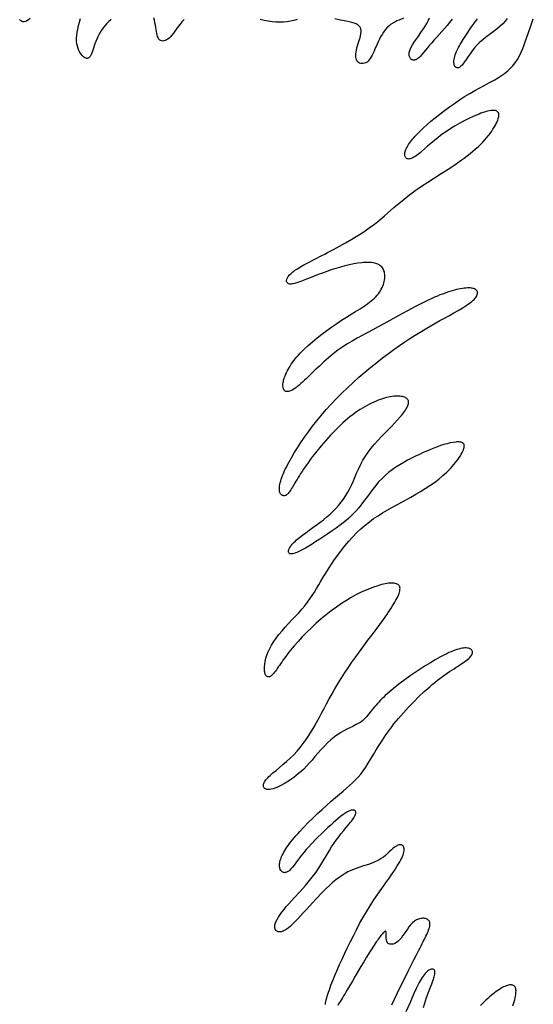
# Model space of a CAD drawing. Extents: x -97 to 99, y -93 to 98.
# Tile 29 of 163: x -95 to -90, y 16 to 26. Entities that reach past the tile are written whole.
import ezdxf

# ---------------------------------------------------------------- set-up
doc = ezdxf.new("R2010")
doc.units = 0
doc.layers.add('LAYER_03', color=5, linetype='CONTINUOUS')

msp = doc.modelspace()

# ---------------------------------------------------------------- linework, layer by layer
at = {"layer": 'LAYER_03'}
for points in [[(-95.138, 26.447), (-95.155, 26.434), (-95.171, 26.424), (-95.186, 26.417), (-95.201, 26.414), (-95.207, 26.414), (-95.214, 26.414), (-95.22, 26.416), (-95.226, 26.418), (-95.232, 26.422), (-95.238, 26.426), (-95.243, 26.432), (-95.248, 26.438)], [(-94.281, 26.438), (-94.305, 26.416), (-94.327, 26.394), (-94.348, 26.371), (-94.366, 26.348), (-94.382, 26.325), (-94.397, 26.301), (-94.411, 26.277), (-94.422, 26.253), (-94.433, 26.229), (-94.443, 26.205), (-94.452, 26.181), (-94.467, 26.135), (-94.474, 26.113), (-94.481, 26.093), (-94.488, 26.075), (-94.496, 26.059), (-94.504, 26.046), (-94.513, 26.036), (-94.518, 26.032), (-94.523, 26.029), (-94.528, 26.028), (-94.534, 26.027), (-94.54, 26.027), (-94.546, 26.029), (-94.559, 26.034), (-94.573, 26.043), (-94.586, 26.056), (-94.599, 26.071), (-94.611, 26.089), (-94.622, 26.109), (-94.631, 26.132), (-94.638, 26.156), (-94.643, 26.182), (-94.646, 26.21), (-94.646, 26.24), (-94.645, 26.271), (-94.641, 26.303), (-94.635, 26.337), (-94.627, 26.373), (-94.616, 26.409), (-94.604, 26.447)], [(-93.511, 26.438), (-93.533, 26.413), (-93.553, 26.388), (-93.572, 26.363), (-93.59, 26.338), (-93.607, 26.314), (-93.623, 26.292), (-93.639, 26.273), (-93.654, 26.256), (-93.669, 26.241), (-93.684, 26.23), (-93.698, 26.221), (-93.711, 26.215), (-93.724, 26.211), (-93.736, 26.21), (-93.747, 26.211), (-93.757, 26.214), (-93.766, 26.219), (-93.773, 26.226), (-93.78, 26.235), (-93.786, 26.246), (-93.79, 26.259), (-93.795, 26.274), (-93.799, 26.291), (-93.803, 26.31), (-93.806, 26.331), (-93.81, 26.354), (-93.814, 26.378), (-93.819, 26.403), (-93.824, 26.429), (-93.83, 26.455)], [(-92.316, 26.436), (-92.35, 26.428), (-92.386, 26.42), (-92.423, 26.414), (-92.461, 26.41), (-92.5, 26.409), (-92.54, 26.41), (-92.581, 26.413), (-92.622, 26.419), (-92.664, 26.427), (-92.706, 26.436)], [(-92.017, 16.036), (-92.015, 16.051), (-92.012, 16.068), (-92.008, 16.086), (-92.003, 16.105), (-91.998, 16.124), (-91.991, 16.145), (-91.984, 16.167), (-91.976, 16.19), (-91.968, 16.213), (-91.959, 16.238), (-91.939, 16.289), (-91.917, 16.342), (-91.893, 16.398), (-91.867, 16.456), (-91.84, 16.515), (-91.812, 16.576), (-91.784, 16.637), (-91.754, 16.699), (-91.722, 16.762), (-91.69, 16.825), (-91.656, 16.889), (-91.621, 16.952), (-91.584, 17.015), (-91.545, 17.078), (-91.505, 17.14), (-91.463, 17.201), (-91.422, 17.261), (-91.381, 17.318), (-91.342, 17.374), (-91.323, 17.4), (-91.306, 17.426), (-91.289, 17.451), (-91.273, 17.475), (-91.258, 17.498), (-91.244, 17.521), (-91.232, 17.542), (-91.221, 17.562), (-91.211, 17.581), (-91.204, 17.598), (-91.197, 17.615), (-91.193, 17.63), (-91.189, 17.644), (-91.187, 17.657), (-91.186, 17.669), (-91.187, 17.679), (-91.188, 17.689), (-91.19, 17.697), (-91.193, 17.704), (-91.197, 17.71), (-91.202, 17.715), (-91.208, 17.718), (-91.214, 17.721), (-91.221, 17.722), (-91.228, 17.723), (-91.235, 17.722), (-91.243, 17.72), (-91.251, 17.717), (-91.259, 17.713), (-91.268, 17.708), (-91.286, 17.695), (-91.304, 17.681), (-91.323, 17.664), (-91.343, 17.646), (-91.384, 17.609), (-91.405, 17.592), (-91.427, 17.576), (-91.449, 17.563), (-91.471, 17.551), (-91.494, 17.541), (-91.517, 17.531), (-91.564, 17.515), (-91.614, 17.499), (-91.666, 17.482), (-91.693, 17.473), (-91.721, 17.462), (-91.75, 17.45), (-91.779, 17.435), (-91.81, 17.419), (-91.841, 17.399), (-91.873, 17.377), (-91.907, 17.352), (-91.941, 17.324), (-91.976, 17.292), (-92.011, 17.259), (-92.047, 17.223), (-92.118, 17.149), (-92.152, 17.112), (-92.186, 17.075), (-92.219, 17.038), (-92.251, 17.004), (-92.281, 16.971), (-92.31, 16.94), (-92.337, 16.911), (-92.363, 16.886), (-92.388, 16.863), (-92.411, 16.843), (-92.423, 16.835), (-92.434, 16.827), (-92.444, 16.821), (-92.455, 16.815), (-92.465, 16.81), (-92.474, 16.807), (-92.483, 16.804), (-92.492, 16.803), (-92.501, 16.802), (-92.509, 16.803), (-92.516, 16.804), (-92.523, 16.806), (-92.529, 16.809), (-92.535, 16.813), (-92.54, 16.817), (-92.544, 16.822), (-92.547, 16.828), (-92.55, 16.835), (-92.552, 16.842), (-92.553, 16.85), (-92.553, 16.858), (-92.553, 16.868), (-92.551, 16.877), (-92.548, 16.887), (-92.545, 16.898), (-92.54, 16.909), (-92.529, 16.932), (-92.514, 16.957), (-92.497, 16.984), (-92.477, 17.012), (-92.455, 17.04), (-92.431, 17.07), (-92.404, 17.1), (-92.377, 17.131), (-92.348, 17.162), (-92.289, 17.226), (-92.228, 17.293), (-92.199, 17.327), (-92.17, 17.362), (-92.142, 17.397), (-92.115, 17.434), (-92.09, 17.471), (-92.067, 17.509), (-91.975, 17.661), (-91.952, 17.699), (-91.928, 17.736), (-91.903, 17.772), (-91.876, 17.807), (-91.85, 17.841), (-91.823, 17.874), (-91.797, 17.905), (-91.773, 17.934), (-91.751, 17.961), (-91.741, 17.973), (-91.732, 17.986), (-91.724, 17.997), (-91.716, 18.008), (-91.71, 18.019), (-91.705, 18.028), (-91.701, 18.037), (-91.698, 18.045), (-91.697, 18.053), (-91.696, 18.06), (-91.696, 18.066), (-91.697, 18.071), (-91.699, 18.076), (-91.702, 18.08), (-91.706, 18.083), (-91.711, 18.086), (-91.716, 18.087), (-91.722, 18.088), (-91.729, 18.088), (-91.736, 18.088), (-91.744, 18.086), (-91.752, 18.084), (-91.77, 18.077), (-91.79, 18.067), (-91.811, 18.054), (-91.833, 18.039), (-91.857, 18.021), (-91.882, 18), (-91.908, 17.978), (-91.935, 17.954), (-91.962, 17.929), (-91.991, 17.903), (-92.049, 17.847), (-92.108, 17.79), (-92.166, 17.731), (-92.194, 17.701), (-92.22, 17.671), (-92.245, 17.642), (-92.269, 17.613), (-92.29, 17.584), (-92.311, 17.557), (-92.33, 17.531), (-92.348, 17.507), (-92.366, 17.486), (-92.382, 17.467), (-92.398, 17.451), (-92.405, 17.445), (-92.413, 17.439), (-92.42, 17.435), (-92.428, 17.432), (-92.435, 17.429), (-92.442, 17.428), (-92.449, 17.427), (-92.455, 17.428), (-92.462, 17.429), (-92.468, 17.431), (-92.473, 17.435), (-92.479, 17.439), (-92.488, 17.449), (-92.495, 17.462), (-92.5, 17.479), (-92.501, 17.488), (-92.502, 17.498), (-92.502, 17.508), (-92.502, 17.519), (-92.5, 17.53), (-92.498, 17.542), (-92.495, 17.555), (-92.491, 17.568), (-92.486, 17.582), (-92.48, 17.597), (-92.473, 17.612), (-92.465, 17.627), (-92.457, 17.644), (-92.447, 17.66), (-92.436, 17.678), (-92.424, 17.696), (-92.412, 17.714), (-92.398, 17.734), (-92.382, 17.754), (-92.366, 17.774), (-92.349, 17.795), (-92.33, 17.817), (-92.31, 17.839), (-92.289, 17.862), (-92.245, 17.908), (-92.199, 17.956), (-92.15, 18.003), (-92.1, 18.051), (-92.051, 18.096), (-92.002, 18.141), (-91.955, 18.182), (-91.933, 18.202), (-91.911, 18.221), (-91.89, 18.239), (-91.87, 18.256), (-91.831, 18.288), (-91.796, 18.319), (-91.762, 18.348), (-91.731, 18.377), (-91.701, 18.407), (-91.672, 18.437), (-91.645, 18.469), (-91.618, 18.504), (-91.592, 18.542), (-91.566, 18.584), (-91.539, 18.628), (-91.511, 18.674), (-91.482, 18.723), (-91.45, 18.774), (-91.416, 18.828), (-91.398, 18.855), (-91.379, 18.883), (-91.359, 18.911), (-91.338, 18.94), (-91.316, 18.969), (-91.293, 18.998), (-91.245, 19.057), (-91.194, 19.116), (-91.14, 19.175), (-91.085, 19.232), (-91.029, 19.288), (-90.973, 19.341), (-90.916, 19.391), (-90.889, 19.414), (-90.861, 19.437), (-90.834, 19.459), (-90.807, 19.479), (-90.781, 19.498), (-90.755, 19.517), (-90.73, 19.534), (-90.705, 19.551), (-90.682, 19.566), (-90.659, 19.581), (-90.637, 19.596), (-90.616, 19.609), (-90.596, 19.622), (-90.577, 19.635), (-90.56, 19.646), (-90.544, 19.658), (-90.529, 19.669), (-90.515, 19.679), (-90.503, 19.69), (-90.493, 19.7), (-90.484, 19.71), (-90.477, 19.719), (-90.471, 19.729), (-90.467, 19.738), (-90.464, 19.746), (-90.463, 19.755), (-90.464, 19.762), (-90.466, 19.77), (-90.469, 19.776), (-90.474, 19.782), (-90.48, 19.787), (-90.488, 19.792), (-90.496, 19.796), (-90.506, 19.798), (-90.518, 19.8), (-90.53, 19.801), (-90.544, 19.801), (-90.558, 19.8), (-90.574, 19.797), (-90.591, 19.794), (-90.609, 19.789), (-90.628, 19.784), (-90.648, 19.777), (-90.668, 19.769), (-90.69, 19.76), (-90.712, 19.751), (-90.734, 19.74), (-90.758, 19.729), (-90.782, 19.716), (-90.807, 19.703), (-90.857, 19.675), (-90.909, 19.645), (-90.962, 19.612), (-91.016, 19.578), (-91.07, 19.542), (-91.123, 19.505), (-91.176, 19.467), (-91.227, 19.428), (-91.276, 19.39), (-91.322, 19.352), (-91.365, 19.315), (-91.385, 19.297), (-91.404, 19.279), (-91.422, 19.262), (-91.439, 19.245), (-91.454, 19.229), (-91.469, 19.213), (-91.483, 19.197), (-91.496, 19.182), (-91.519, 19.153), (-91.541, 19.126), (-91.561, 19.101), (-91.581, 19.077), (-91.601, 19.056), (-91.622, 19.036), (-91.645, 19.018), (-91.671, 19.002), (-91.698, 18.987), (-91.727, 18.972), (-91.758, 18.958), (-91.79, 18.942), (-91.823, 18.925), (-91.856, 18.906), (-91.891, 18.884), (-91.908, 18.872), (-91.925, 18.859), (-91.96, 18.83), (-91.994, 18.797), (-92.028, 18.763), (-92.062, 18.727), (-92.128, 18.653), (-92.159, 18.617), (-92.19, 18.583), (-92.219, 18.551), (-92.247, 18.522), (-92.274, 18.496), (-92.301, 18.473), (-92.326, 18.453), (-92.35, 18.434), (-92.374, 18.417), (-92.397, 18.402), (-92.443, 18.374), (-92.488, 18.349), (-92.51, 18.338), (-92.531, 18.328), (-92.551, 18.319), (-92.571, 18.313), (-92.59, 18.308), (-92.607, 18.305), (-92.623, 18.304), (-92.638, 18.306), (-92.651, 18.311), (-92.661, 18.318), (-92.665, 18.322), (-92.668, 18.327), (-92.671, 18.333), (-92.672, 18.339), (-92.673, 18.346), (-92.673, 18.353), (-92.671, 18.361), (-92.669, 18.369), (-92.665, 18.378), (-92.66, 18.387), (-92.654, 18.397), (-92.646, 18.408), (-92.637, 18.418), (-92.626, 18.43), (-92.615, 18.442), (-92.601, 18.454), (-92.587, 18.467), (-92.572, 18.48), (-92.539, 18.507), (-92.503, 18.537), (-92.466, 18.568), (-92.428, 18.601), (-92.389, 18.636), (-92.352, 18.672), (-92.316, 18.71), (-92.283, 18.749), (-92.251, 18.79), (-92.221, 18.833), (-92.192, 18.876), (-92.165, 18.921), (-92.138, 18.967), (-92.111, 19.014), (-92.085, 19.062), (-92.059, 19.111), (-92.032, 19.161), (-92.005, 19.212), (-91.977, 19.263), (-91.947, 19.316), (-91.917, 19.369), (-91.885, 19.423), (-91.851, 19.478), (-91.816, 19.534), (-91.778, 19.591), (-91.738, 19.649), (-91.697, 19.707), (-91.611, 19.824), (-91.568, 19.882), (-91.525, 19.939), (-91.483, 19.994), (-91.443, 20.048), (-91.405, 20.101), (-91.387, 20.126), (-91.369, 20.151), (-91.353, 20.175), (-91.337, 20.199), (-91.322, 20.221), (-91.308, 20.244), (-91.295, 20.265), (-91.283, 20.285), (-91.272, 20.305), (-91.262, 20.324), (-91.253, 20.342), (-91.246, 20.359), (-91.24, 20.375), (-91.235, 20.39), (-91.232, 20.404), (-91.23, 20.417), (-91.229, 20.428), (-91.23, 20.439), (-91.233, 20.449), (-91.237, 20.457), (-91.243, 20.464), (-91.25, 20.47), (-91.258, 20.475), (-91.268, 20.479), (-91.279, 20.482), (-91.291, 20.484), (-91.305, 20.485), (-91.319, 20.485), (-91.335, 20.485), (-91.351, 20.483), (-91.368, 20.481), (-91.386, 20.477), (-91.405, 20.474), (-91.424, 20.469), (-91.465, 20.457), (-91.508, 20.443), (-91.552, 20.426), (-91.598, 20.407), (-91.646, 20.385), (-91.695, 20.36), (-91.745, 20.333), (-91.796, 20.302), (-91.848, 20.269), (-91.901, 20.233), (-91.955, 20.194), (-92.008, 20.152), (-92.061, 20.107), (-92.114, 20.061), (-92.165, 20.014), (-92.215, 19.966), (-92.262, 19.918), (-92.307, 19.87), (-92.349, 19.823), (-92.368, 19.8), (-92.386, 19.777), (-92.404, 19.755), (-92.421, 19.733), (-92.436, 19.712), (-92.451, 19.691), (-92.466, 19.671), (-92.479, 19.652), (-92.492, 19.634), (-92.504, 19.616), (-92.515, 19.6), (-92.526, 19.584), (-92.536, 19.57), (-92.546, 19.556), (-92.555, 19.544), (-92.564, 19.533), (-92.572, 19.523), (-92.58, 19.515), (-92.588, 19.508), (-92.595, 19.502), (-92.602, 19.498), (-92.609, 19.495), (-92.616, 19.494), (-92.622, 19.494), (-92.627, 19.495), (-92.633, 19.498), (-92.638, 19.501), (-92.642, 19.506), (-92.646, 19.512), (-92.65, 19.518), (-92.653, 19.526), (-92.656, 19.535), (-92.658, 19.544), (-92.66, 19.554), (-92.662, 19.577), (-92.661, 19.602), (-92.659, 19.63), (-92.653, 19.659), (-92.646, 19.691), (-92.635, 19.724), (-92.622, 19.758), (-92.605, 19.794), (-92.586, 19.83), (-92.563, 19.868), (-92.537, 19.905), (-92.508, 19.944), (-92.476, 19.982), (-92.442, 20.02), (-92.371, 20.097), (-92.3, 20.173), (-92.267, 20.21), (-92.236, 20.247), (-92.207, 20.283), (-92.181, 20.319), (-92.157, 20.355), (-92.133, 20.391), (-92.111, 20.428), (-92.088, 20.467), (-92.065, 20.506), (-92.04, 20.547), (-92.014, 20.591), (-91.985, 20.636), (-91.954, 20.684), (-91.921, 20.733), (-91.886, 20.782), (-91.849, 20.832), (-91.81, 20.881), (-91.77, 20.929), (-91.729, 20.975), (-91.686, 21.019), (-91.643, 21.06), (-91.599, 21.098), (-91.553, 21.133), (-91.508, 21.166), (-91.461, 21.197), (-91.414, 21.227), (-91.365, 21.256), (-91.316, 21.283), (-91.216, 21.338), (-91.114, 21.394), (-91.063, 21.423), (-91.012, 21.452), (-90.962, 21.483), (-90.913, 21.515), (-90.866, 21.548), (-90.82, 21.583), (-90.776, 21.62), (-90.735, 21.658), (-90.696, 21.697), (-90.661, 21.737), (-90.645, 21.756), (-90.63, 21.775), (-90.616, 21.794), (-90.603, 21.813), (-90.592, 21.83), (-90.582, 21.847), (-90.573, 21.864), (-90.565, 21.879), (-90.559, 21.893), (-90.555, 21.907), (-90.552, 21.919), (-90.55, 21.93), (-90.551, 21.939), (-90.553, 21.948), (-90.556, 21.955), (-90.561, 21.961), (-90.567, 21.966), (-90.575, 21.97), (-90.583, 21.973), (-90.593, 21.975), (-90.603, 21.976), (-90.615, 21.977), (-90.628, 21.976), (-90.641, 21.975), (-90.669, 21.971), (-90.7, 21.965), (-90.732, 21.957), (-90.766, 21.948), (-90.8, 21.937), (-90.835, 21.924), (-90.872, 21.911), (-90.909, 21.896), (-90.947, 21.88), (-90.986, 21.863), (-91.025, 21.844), (-91.066, 21.825), (-91.107, 21.804), (-91.149, 21.782), (-91.19, 21.759), (-91.231, 21.735), (-91.272, 21.709), (-91.312, 21.681), (-91.35, 21.652), (-91.387, 21.621), (-91.422, 21.588), (-91.455, 21.554), (-91.486, 21.517), (-91.515, 21.479), (-91.573, 21.401), (-91.603, 21.361), (-91.633, 21.321), (-91.665, 21.282), (-91.699, 21.243), (-91.736, 21.206), (-91.775, 21.169), (-91.816, 21.134), (-91.859, 21.1), (-91.903, 21.067), (-91.947, 21.036), (-91.991, 21.005), (-92.034, 20.977), (-92.077, 20.949), (-92.118, 20.923), (-92.157, 20.898), (-92.194, 20.875), (-92.229, 20.855), (-92.262, 20.837), (-92.277, 20.829), (-92.291, 20.821), (-92.305, 20.815), (-92.318, 20.809), (-92.33, 20.804), (-92.342, 20.8), (-92.352, 20.797), (-92.362, 20.795), (-92.371, 20.793), (-92.379, 20.793), (-92.386, 20.794), (-92.392, 20.796), (-92.397, 20.798), (-92.401, 20.802), (-92.404, 20.806), (-92.406, 20.811), (-92.407, 20.817), (-92.407, 20.824), (-92.406, 20.831), (-92.404, 20.839), (-92.401, 20.847), (-92.397, 20.856), (-92.391, 20.865), (-92.385, 20.875), (-92.377, 20.886), (-92.369, 20.896), (-92.359, 20.907), (-92.348, 20.918), (-92.335, 20.93), (-92.322, 20.942), (-92.293, 20.966), (-92.26, 20.991), (-92.226, 21.017), (-92.189, 21.044), (-92.151, 21.071), (-92.075, 21.127), (-92.039, 21.155), (-92.003, 21.184), (-91.969, 21.214), (-91.937, 21.244), (-91.907, 21.274), (-91.878, 21.306), (-91.85, 21.339), (-91.825, 21.373), (-91.801, 21.409), (-91.779, 21.446), (-91.759, 21.485), (-91.74, 21.525), (-91.722, 21.567), (-91.704, 21.61), (-91.686, 21.653), (-91.666, 21.696), (-91.645, 21.74), (-91.621, 21.784), (-91.595, 21.827), (-91.566, 21.869), (-91.534, 21.911), (-91.499, 21.951), (-91.464, 21.991), (-91.427, 22.03), (-91.391, 22.068), (-91.355, 22.105), (-91.32, 22.14), (-91.287, 22.175), (-91.256, 22.208), (-91.228, 22.24), (-91.215, 22.255), (-91.203, 22.27), (-91.192, 22.284), (-91.182, 22.298), (-91.173, 22.312), (-91.165, 22.325), (-91.158, 22.338), (-91.152, 22.35), (-91.147, 22.361), (-91.143, 22.372), (-91.141, 22.383), (-91.14, 22.393), (-91.14, 22.402), (-91.141, 22.41), (-91.144, 22.418), (-91.149, 22.426), (-91.155, 22.432), (-91.162, 22.438), (-91.17, 22.443), (-91.18, 22.448), (-91.191, 22.452), (-91.203, 22.455), (-91.216, 22.457), (-91.23, 22.459), (-91.245, 22.46), (-91.261, 22.46), (-91.277, 22.459), (-91.295, 22.458), (-91.313, 22.455), (-91.333, 22.452), (-91.352, 22.448), (-91.373, 22.444), (-91.394, 22.438), (-91.415, 22.432), (-91.437, 22.424), (-91.459, 22.416), (-91.482, 22.407), (-91.506, 22.397), (-91.529, 22.386), (-91.553, 22.374), (-91.578, 22.361), (-91.602, 22.347), (-91.627, 22.333), (-91.652, 22.317), (-91.678, 22.3), (-91.703, 22.282), (-91.729, 22.264), (-91.755, 22.244), (-91.781, 22.223), (-91.807, 22.201), (-91.833, 22.178), (-91.859, 22.154), (-91.912, 22.102), (-91.963, 22.048), (-92.014, 21.992), (-92.062, 21.935), (-92.109, 21.877), (-92.153, 21.821), (-92.174, 21.793), (-92.194, 21.766), (-92.213, 21.739), (-92.231, 21.713), (-92.248, 21.688), (-92.264, 21.664), (-92.279, 21.642), (-92.293, 21.62), (-92.305, 21.599), (-92.317, 21.579), (-92.329, 21.561), (-92.339, 21.543), (-92.349, 21.527), (-92.358, 21.511), (-92.366, 21.497), (-92.375, 21.484), (-92.382, 21.471), (-92.39, 21.46), (-92.397, 21.45), (-92.404, 21.441), (-92.41, 21.433), (-92.417, 21.426), (-92.424, 21.421), (-92.43, 21.416), (-92.437, 21.412), (-92.444, 21.41), (-92.451, 21.408), (-92.457, 21.408), (-92.464, 21.409), (-92.47, 21.41), (-92.476, 21.413), (-92.481, 21.417), (-92.486, 21.422), (-92.491, 21.428), (-92.495, 21.435), (-92.498, 21.443), (-92.501, 21.452), (-92.503, 21.463), (-92.504, 21.474), (-92.504, 21.486), (-92.504, 21.5), (-92.502, 21.514), (-92.499, 21.53), (-92.495, 21.546), (-92.49, 21.564), (-92.485, 21.582), (-92.478, 21.602), (-92.47, 21.622), (-92.461, 21.643), (-92.452, 21.664), (-92.441, 21.687), (-92.43, 21.71), (-92.418, 21.734), (-92.405, 21.758), (-92.377, 21.808), (-92.346, 21.861), (-92.312, 21.915), (-92.276, 21.97), (-92.238, 22.026), (-92.197, 22.083), (-92.153, 22.141), (-92.108, 22.2), (-92.06, 22.258), (-92.009, 22.317), (-91.957, 22.376), (-91.902, 22.434), (-91.844, 22.492), (-91.785, 22.549), (-91.724, 22.605), (-91.663, 22.66), (-91.6, 22.714), (-91.537, 22.766), (-91.475, 22.816), (-91.413, 22.864), (-91.352, 22.91), (-91.293, 22.953), (-91.235, 22.993), (-91.179, 23.032), (-91.124, 23.068), (-91.07, 23.103), (-91.016, 23.136), (-90.964, 23.168), (-90.912, 23.198), (-90.809, 23.257), (-90.758, 23.285), (-90.708, 23.312), (-90.66, 23.339), (-90.615, 23.365), (-90.572, 23.39), (-90.552, 23.402), (-90.533, 23.414), (-90.516, 23.426), (-90.499, 23.438), (-90.484, 23.449), (-90.47, 23.461), (-90.457, 23.472), (-90.446, 23.482), (-90.436, 23.493), (-90.428, 23.503), (-90.422, 23.513), (-90.417, 23.522), (-90.413, 23.532), (-90.411, 23.54), (-90.41, 23.549), (-90.41, 23.556), (-90.412, 23.564), (-90.415, 23.57), (-90.42, 23.577), (-90.425, 23.582), (-90.432, 23.587), (-90.441, 23.592), (-90.45, 23.595), (-90.461, 23.598), (-90.473, 23.6), (-90.486, 23.602), (-90.501, 23.602), (-90.516, 23.602), (-90.533, 23.601), (-90.551, 23.6), (-90.569, 23.597), (-90.589, 23.594), (-90.61, 23.59), (-90.632, 23.585), (-90.654, 23.579), (-90.678, 23.572), (-90.702, 23.565), (-90.727, 23.557), (-90.753, 23.548), (-90.78, 23.538), (-90.807, 23.528), (-90.835, 23.516), (-90.864, 23.504), (-90.893, 23.491), (-90.954, 23.463), (-91.016, 23.432), (-91.08, 23.399), (-91.144, 23.364), (-91.209, 23.329), (-91.337, 23.258), (-91.399, 23.224), (-91.46, 23.191), (-91.518, 23.159), (-91.575, 23.129), (-91.629, 23.1), (-91.682, 23.071), (-91.734, 23.042), (-91.785, 23.011), (-91.835, 22.979), (-91.885, 22.945), (-91.934, 22.907), (-91.984, 22.866), (-92.033, 22.823), (-92.081, 22.778), (-92.128, 22.733), (-92.174, 22.689), (-92.196, 22.668), (-92.217, 22.647), (-92.238, 22.628), (-92.258, 22.609), (-92.277, 22.592), (-92.296, 22.576), (-92.313, 22.561), (-92.33, 22.549), (-92.346, 22.537), (-92.36, 22.528), (-92.374, 22.521), (-92.386, 22.515), (-92.398, 22.511), (-92.409, 22.509), (-92.419, 22.508), (-92.427, 22.508), (-92.435, 22.51), (-92.442, 22.513), (-92.448, 22.518), (-92.453, 22.523), (-92.458, 22.53), (-92.461, 22.538), (-92.464, 22.547), (-92.465, 22.556), (-92.466, 22.567), (-92.466, 22.578), (-92.466, 22.59), (-92.464, 22.603), (-92.462, 22.616), (-92.459, 22.63), (-92.455, 22.645), (-92.45, 22.66), (-92.444, 22.675), (-92.437, 22.691), (-92.43, 22.708), (-92.422, 22.725), (-92.412, 22.742), (-92.402, 22.76), (-92.391, 22.778), (-92.378, 22.797), (-92.365, 22.816), (-92.351, 22.835), (-92.336, 22.854), (-92.319, 22.874), (-92.302, 22.893), (-92.283, 22.913), (-92.264, 22.934), (-92.244, 22.954), (-92.2, 22.995), (-92.154, 23.035), (-92.105, 23.076), (-92.055, 23.115), (-92.003, 23.154), (-91.951, 23.191), (-91.898, 23.227), (-91.846, 23.261), (-91.795, 23.293), (-91.746, 23.324), (-91.698, 23.353), (-91.652, 23.381), (-91.609, 23.409), (-91.569, 23.437), (-91.533, 23.466), (-91.516, 23.48), (-91.5, 23.495), (-91.485, 23.51), (-91.471, 23.525), (-91.458, 23.541), (-91.447, 23.557), (-91.436, 23.573), (-91.427, 23.589), (-91.419, 23.606), (-91.411, 23.622), (-91.405, 23.638), (-91.4, 23.654), (-91.396, 23.671), (-91.393, 23.686), (-91.391, 23.702), (-91.39, 23.717), (-91.39, 23.731), (-91.391, 23.745), (-91.393, 23.759), (-91.395, 23.772), (-91.399, 23.784), (-91.404, 23.795), (-91.409, 23.806), (-91.416, 23.815), (-91.423, 23.824), (-91.432, 23.832), (-91.441, 23.84), (-91.451, 23.846), (-91.462, 23.852), (-91.473, 23.857), (-91.486, 23.861), (-91.499, 23.865), (-91.514, 23.868), (-91.529, 23.87), (-91.544, 23.871), (-91.561, 23.872), (-91.578, 23.872), (-91.596, 23.872), (-91.615, 23.87), (-91.634, 23.869), (-91.675, 23.863), (-91.719, 23.856), (-91.764, 23.846), (-91.811, 23.835), (-91.858, 23.822), (-91.907, 23.808), (-91.955, 23.793), (-92.002, 23.777), (-92.049, 23.76), (-92.094, 23.743), (-92.137, 23.726), (-92.178, 23.71), (-92.217, 23.694), (-92.254, 23.68), (-92.287, 23.667), (-92.303, 23.662), (-92.318, 23.657), (-92.332, 23.653), (-92.345, 23.649), (-92.357, 23.646), (-92.368, 23.645), (-92.378, 23.644), (-92.388, 23.644), (-92.396, 23.644), (-92.403, 23.646), (-92.41, 23.648), (-92.415, 23.652), (-92.419, 23.655), (-92.423, 23.66), (-92.426, 23.665), (-92.427, 23.67), (-92.428, 23.676), (-92.428, 23.682), (-92.425, 23.696), (-92.419, 23.71), (-92.41, 23.725), (-92.397, 23.741), (-92.381, 23.756), (-92.362, 23.772), (-92.351, 23.78), (-92.339, 23.789), (-92.326, 23.797), (-92.312, 23.806), (-92.297, 23.815), (-92.28, 23.825), (-92.263, 23.835), (-92.245, 23.845), (-92.225, 23.856), (-92.204, 23.867), (-92.182, 23.879), (-92.159, 23.891), (-92.135, 23.903), (-92.109, 23.917), (-92.082, 23.931), (-92.054, 23.945), (-92.024, 23.96), (-91.994, 23.976), (-91.932, 24.008), (-91.869, 24.043), (-91.804, 24.078), (-91.739, 24.116), (-91.675, 24.155), (-91.613, 24.195), (-91.554, 24.236), (-91.499, 24.277), (-91.446, 24.32), (-91.394, 24.363), (-91.293, 24.451), (-91.241, 24.496), (-91.186, 24.541), (-91.13, 24.586), (-91.1, 24.608), (-91.069, 24.631), (-91.037, 24.653), (-91.004, 24.676), (-90.935, 24.721), (-90.865, 24.767), (-90.793, 24.812), (-90.721, 24.858), (-90.651, 24.904), (-90.583, 24.951), (-90.55, 24.974), (-90.519, 24.998), (-90.488, 25.022), (-90.459, 25.046), (-90.431, 25.07), (-90.405, 25.094), (-90.38, 25.118), (-90.356, 25.142), (-90.334, 25.166), (-90.314, 25.189), (-90.295, 25.213), (-90.277, 25.235), (-90.261, 25.258), (-90.247, 25.279), (-90.234, 25.3), (-90.222, 25.32), (-90.212, 25.339), (-90.204, 25.357), (-90.197, 25.374), (-90.192, 25.39), (-90.188, 25.405), (-90.186, 25.418), (-90.185, 25.43), (-90.186, 25.44), (-90.189, 25.45), (-90.193, 25.457), (-90.198, 25.464), (-90.205, 25.469), (-90.213, 25.473), (-90.222, 25.476), (-90.232, 25.477), (-90.244, 25.478), (-90.257, 25.477), (-90.271, 25.476), (-90.286, 25.473), (-90.301, 25.47), (-90.318, 25.465), (-90.336, 25.46), (-90.355, 25.454), (-90.374, 25.447), (-90.394, 25.439), (-90.415, 25.431), (-90.458, 25.412), (-90.504, 25.391), (-90.551, 25.367), (-90.598, 25.342), (-90.646, 25.315), (-90.693, 25.286), (-90.739, 25.256), (-90.784, 25.225), (-90.826, 25.193), (-90.866, 25.161), (-90.904, 25.129), (-90.939, 25.099), (-90.972, 25.07), (-91.003, 25.043), (-91.018, 25.031), (-91.032, 25.02), (-91.045, 25.009), (-91.058, 24.999), (-91.07, 24.991), (-91.082, 24.983), (-91.093, 24.977), (-91.103, 24.972), (-91.113, 24.969), (-91.123, 24.966), (-91.131, 24.965), (-91.139, 24.964), (-91.147, 24.965), (-91.154, 24.967), (-91.16, 24.97), (-91.165, 24.974), (-91.169, 24.979), (-91.173, 24.984), (-91.176, 24.991), (-91.178, 24.998), (-91.179, 25.006), (-91.179, 25.014), (-91.179, 25.023), (-91.177, 25.033), (-91.175, 25.044), (-91.171, 25.055), (-91.167, 25.066), (-91.161, 25.078), (-91.155, 25.09), (-91.147, 25.103), (-91.139, 25.116), (-91.129, 25.13), (-91.119, 25.144), (-91.108, 25.159), (-91.096, 25.173), (-91.083, 25.189), (-91.069, 25.205), (-91.054, 25.221), (-91.038, 25.237), (-91.021, 25.254), (-91.004, 25.271), (-90.985, 25.289), (-90.946, 25.325), (-90.903, 25.362), (-90.858, 25.4), (-90.81, 25.438), (-90.76, 25.476), (-90.708, 25.515), (-90.655, 25.552), (-90.602, 25.588), (-90.547, 25.623), (-90.493, 25.656), (-90.439, 25.687), (-90.386, 25.716), (-90.334, 25.744), (-90.283, 25.771), (-90.235, 25.798), (-90.19, 25.825), (-90.147, 25.853), (-90.127, 25.868), (-90.108, 25.882), (-90.089, 25.897), (-90.072, 25.913), (-90.056, 25.929), (-90.041, 25.945), (-90.027, 25.962), (-90.013, 25.98), (-89.989, 26.016), (-89.968, 26.053), (-89.949, 26.092), (-89.933, 26.131), (-89.917, 26.171), (-89.903, 26.211), (-89.875, 26.29), (-89.847, 26.369), (-89.821, 26.445)], [(-91.191, 26.45), (-91.238, 26.432), (-91.262, 26.422), (-91.285, 26.411), (-91.307, 26.399), (-91.329, 26.384), (-91.349, 26.367), (-91.368, 26.348), (-91.386, 26.327), (-91.403, 26.304), (-91.419, 26.279), (-91.434, 26.254), (-91.447, 26.229), (-91.46, 26.203), (-91.472, 26.177), (-91.483, 26.152), (-91.494, 26.128), (-91.504, 26.104), (-91.514, 26.082), (-91.523, 26.062), (-91.533, 26.043), (-91.543, 26.025), (-91.554, 26.01), (-91.566, 25.998), (-91.578, 25.988), (-91.591, 25.98), (-91.604, 25.975), (-91.618, 25.973), (-91.631, 25.972), (-91.644, 25.974), (-91.656, 25.978), (-91.667, 25.984), (-91.676, 25.992), (-91.684, 26.001), (-91.69, 26.012), (-91.694, 26.026), (-91.696, 26.04), (-91.697, 26.057), (-91.696, 26.074), (-91.694, 26.094), (-91.69, 26.115), (-91.685, 26.137), (-91.678, 26.161), (-91.67, 26.185), (-91.654, 26.236), (-91.647, 26.261), (-91.643, 26.286), (-91.641, 26.309), (-91.641, 26.32), (-91.642, 26.33), (-91.644, 26.34), (-91.647, 26.349), (-91.652, 26.358), (-91.657, 26.365), (-91.664, 26.372), (-91.672, 26.379), (-91.681, 26.385), (-91.691, 26.39), (-91.702, 26.395), (-91.714, 26.4), (-91.739, 26.407), (-91.767, 26.414), (-91.797, 26.42), (-91.858, 26.431), (-91.919, 26.444)], [(-90.679, 26.44), (-90.705, 26.406), (-90.732, 26.374), (-90.787, 26.31), (-90.842, 26.25), (-90.869, 26.221), (-90.894, 26.192), (-90.917, 26.165), (-90.939, 26.138), (-90.96, 26.112), (-90.98, 26.088), (-90.998, 26.067), (-91.016, 26.048), (-91.032, 26.033), (-91.04, 26.026), (-91.048, 26.021), (-91.056, 26.016), (-91.063, 26.012), (-91.071, 26.01), (-91.078, 26.009), (-91.085, 26.008), (-91.092, 26.009), (-91.098, 26.011), (-91.104, 26.013), (-91.11, 26.016), (-91.115, 26.021), (-91.119, 26.026), (-91.123, 26.031), (-91.127, 26.038), (-91.13, 26.045), (-91.132, 26.053), (-91.133, 26.061), (-91.133, 26.07), (-91.133, 26.08), (-91.132, 26.09), (-91.129, 26.1), (-91.126, 26.111), (-91.122, 26.122), (-91.111, 26.146), (-91.097, 26.171), (-91.08, 26.197), (-91.062, 26.224), (-91.042, 26.251), (-91.002, 26.309), (-90.982, 26.338), (-90.964, 26.367), (-90.947, 26.396), (-90.932, 26.425), (-90.918, 26.454)], [(-90.099, 26.449), (-90.12, 26.42), (-90.144, 26.392), (-90.171, 26.366), (-90.2, 26.341), (-90.23, 26.318), (-90.261, 26.295), (-90.325, 26.248), (-90.356, 26.223), (-90.386, 26.197), (-90.415, 26.169), (-90.441, 26.139), (-90.466, 26.107), (-90.489, 26.076), (-90.51, 26.045), (-90.53, 26.016), (-90.548, 25.989), (-90.557, 25.977), (-90.566, 25.966), (-90.574, 25.956), (-90.582, 25.948), (-90.59, 25.94), (-90.598, 25.935), (-90.606, 25.93), (-90.613, 25.928), (-90.62, 25.927), (-90.627, 25.927), (-90.633, 25.929), (-90.639, 25.932), (-90.644, 25.937), (-90.649, 25.942), (-90.653, 25.95), (-90.656, 25.958), (-90.658, 25.968), (-90.66, 25.978), (-90.66, 25.99), (-90.66, 26.003), (-90.658, 26.017), (-90.655, 26.032), (-90.651, 26.048), (-90.646, 26.065), (-90.639, 26.083), (-90.632, 26.101), (-90.622, 26.121), (-90.612, 26.141), (-90.601, 26.161), (-90.589, 26.182), (-90.563, 26.225), (-90.534, 26.27), (-90.473, 26.359), (-90.442, 26.402), (-90.412, 26.445)], [(-91.316, 16.031), (-91.258, 16.153), (-91.199, 16.276), (-91.169, 16.336), (-91.14, 16.395), (-91.111, 16.452), (-91.083, 16.507), (-91.056, 16.56), (-91.031, 16.609), (-91.018, 16.633), (-91.007, 16.656), (-90.995, 16.678), (-90.984, 16.699), (-90.974, 16.719), (-90.964, 16.738), (-90.955, 16.757), (-90.947, 16.774), (-90.939, 16.791), (-90.933, 16.807), (-90.927, 16.822), (-90.922, 16.836), (-90.918, 16.85), (-90.915, 16.862), (-90.914, 16.874), (-90.913, 16.885), (-90.914, 16.895), (-90.916, 16.904), (-90.919, 16.912), (-90.923, 16.919), (-90.928, 16.926), (-90.935, 16.931), (-90.942, 16.936), (-90.95, 16.94), (-90.959, 16.943), (-90.968, 16.945), (-90.978, 16.946), (-90.989, 16.946), (-91, 16.945), (-91.011, 16.944), (-91.022, 16.941), (-91.033, 16.938), (-91.044, 16.933), (-91.056, 16.928), (-91.067, 16.922), (-91.077, 16.914), (-91.098, 16.897), (-91.117, 16.877), (-91.135, 16.855), (-91.152, 16.831), (-91.185, 16.782), (-91.202, 16.759), (-91.218, 16.737), (-91.234, 16.718), (-91.251, 16.702), (-91.268, 16.689), (-91.285, 16.68), (-91.302, 16.674), (-91.318, 16.671), (-91.332, 16.671), (-91.344, 16.675), (-91.35, 16.677), (-91.355, 16.681), (-91.36, 16.686), (-91.363, 16.691), (-91.367, 16.697), (-91.369, 16.703), (-91.372, 16.718), (-91.374, 16.735), (-91.374, 16.752), (-91.374, 16.768), (-91.374, 16.783), (-91.374, 16.795), (-91.375, 16.8), (-91.376, 16.804), (-91.378, 16.807), (-91.38, 16.809), (-91.383, 16.809), (-91.387, 16.808), (-91.391, 16.806), (-91.396, 16.802), (-91.402, 16.797), (-91.408, 16.791), (-91.415, 16.783), (-91.423, 16.774), (-91.431, 16.764), (-91.439, 16.753), (-91.449, 16.74), (-91.459, 16.726), (-91.469, 16.712), (-91.48, 16.696), (-91.491, 16.679), (-91.503, 16.661), (-91.515, 16.642), (-91.528, 16.622), (-91.541, 16.601), (-91.555, 16.58), (-91.583, 16.534), (-91.613, 16.485), (-91.643, 16.435), (-91.703, 16.334), (-91.733, 16.283), (-91.761, 16.235), (-91.788, 16.189), (-91.801, 16.167), (-91.813, 16.146), (-91.825, 16.126), (-91.837, 16.107), (-91.848, 16.089), (-91.858, 16.072), (-91.868, 16.056), (-91.878, 16.041), (-91.887, 16.026)], [(-90.98, 16.003), (-90.971, 16.038), (-90.96, 16.074), (-90.948, 16.11), (-90.92, 16.183), (-90.906, 16.219), (-90.893, 16.253), (-90.881, 16.286), (-90.876, 16.301), (-90.871, 16.316), (-90.867, 16.329), (-90.864, 16.342), (-90.862, 16.354), (-90.86, 16.365), (-90.86, 16.375), (-90.861, 16.384), (-90.862, 16.391), (-90.865, 16.397), (-90.869, 16.402), (-90.873, 16.406), (-90.879, 16.409), (-90.885, 16.41), (-90.892, 16.41), (-90.899, 16.409), (-90.907, 16.406), (-90.916, 16.402), (-90.925, 16.397), (-90.934, 16.39), (-90.944, 16.382), (-90.954, 16.373), (-90.964, 16.362), (-90.975, 16.35), (-90.985, 16.336), (-90.996, 16.321), (-91.006, 16.304), (-91.017, 16.286), (-91.027, 16.267), (-91.038, 16.247), (-91.059, 16.203), (-91.08, 16.157), (-91.102, 16.108), (-91.123, 16.058), (-91.167, 15.957)], [(-90.036, 16.02), (-90.03, 16.043), (-90.024, 16.065), (-90.018, 16.086), (-90.014, 16.105), (-90.01, 16.122), (-90.007, 16.138), (-90.005, 16.153), (-90.004, 16.167), (-90.003, 16.18), (-90.004, 16.191), (-90.006, 16.201), (-90.009, 16.21), (-90.012, 16.218), (-90.017, 16.225), (-90.023, 16.231), (-90.029, 16.235), (-90.036, 16.239), (-90.044, 16.241), (-90.053, 16.243), (-90.062, 16.243), (-90.073, 16.242), (-90.084, 16.24), (-90.095, 16.236), (-90.108, 16.232), (-90.121, 16.227), (-90.135, 16.22), (-90.149, 16.213), (-90.164, 16.204), (-90.18, 16.194), (-90.196, 16.184), (-90.213, 16.172), (-90.23, 16.159), (-90.248, 16.146), (-90.266, 16.131), (-90.284, 16.115), (-90.303, 16.099), (-90.322, 16.081), (-90.341, 16.063), (-90.38, 16.023)]]:
    msp.add_lwpolyline(points, dxfattribs=at)

doc.saveas('drawing.dxf')
